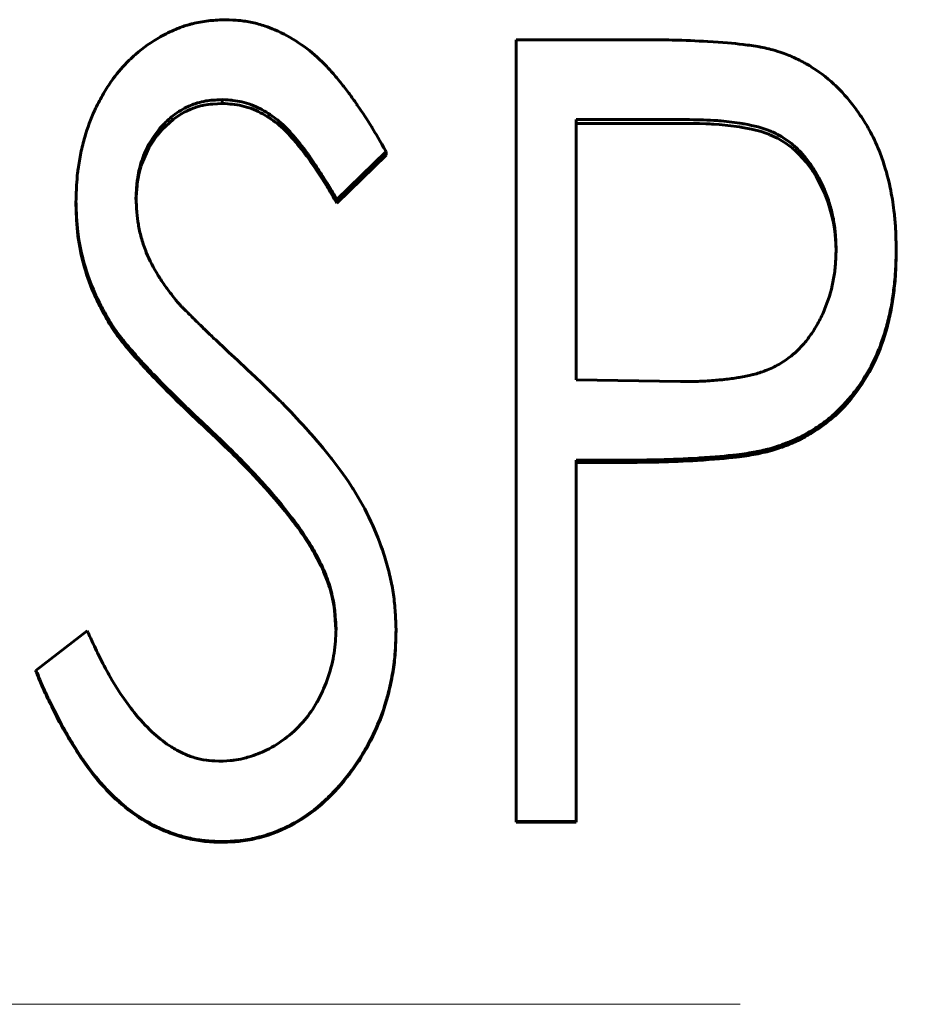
# Model space of a CAD drawing. Header units: millimetres. Extents: x 0 to 594, y 0 to 420.
# Tile 14 of 21: x 171.7 to 177.55, y 220.92 to 227.23. Entities that reach past the tile are written whole.
import ezdxf

# ---------------------------------------------------------------- set-up
doc = ezdxf.new("R2010")
doc.units = ezdxf.units.MM
doc.linetypes.add('K5LT_AXLED', pattern=[12, 7.5, -1.5, 1.5, -1.5])
doc.linetypes.add('K5LT_BASIC', pattern=[0])
doc.layers.add('Системный слой (1)', color=7, linetype='Continuous', true_color=0x6c6c6c)

# ---------------------------------------------------------------- blocks, each defined once
blk = doc.blocks.new('U22')
at = {"layer": 'Системный слой (1)', "color": 150, "linetype": 'K5LT_BASIC', "lineweight": 60, "true_color": 0x0080ff}
for p, q in [((172.7699, 226.6412), (172.7672, 226.6399)), ((172.7713, 226.6419), (172.7699, 226.6412)), ((172.772, 226.6422), (172.7713, 226.6419)), ((172.7723, 226.6424), (172.772, 226.6422)), ((172.7725, 226.6425), (172.7723, 226.6424)), ((172.7726, 226.6425), (172.7725, 226.6425)), ((172.7989, 226.6544), (172.7726, 226.6425)), ((172.8412, 226.6697), (172.7989, 226.6544)), ((172.8623, 226.6756), (172.8412, 226.6697)), ((172.8728, 226.678), (172.8623, 226.6756)), ((172.8781, 226.6792), (172.8728, 226.678)), ((172.8807, 226.6797), (172.8781, 226.6792)), ((172.882, 226.68), (172.8807, 226.6797)), ((172.8827, 226.6801), (172.882, 226.68)), ((172.883, 226.6802), (172.8827, 226.6801)), ((172.8832, 226.6802), (172.883, 226.6802)), ((172.8833, 226.6802), (172.8832, 226.6802)), ((172.8835, 226.6803), (172.8833, 226.6802)), ((172.9109, 226.6847), (172.8835, 226.6803)), ((172.9258, 226.6865), (172.9109, 226.6847)), ((172.9335, 226.6872), (172.9258, 226.6865)), ((172.9375, 226.6876), (172.9335, 226.6872)), ((172.9395, 226.6878), (172.9375, 226.6876)), ((172.9405, 226.6878), (172.9395, 226.6878)), ((172.941, 226.6879), (172.9405, 226.6878)), ((172.9412, 226.6879), (172.941, 226.6879)), ((172.9414, 226.6879), (172.9412, 226.6879)), ((172.9415, 226.6879), (172.9414, 226.6879)), ((173, 226.6913), (172.9415, 226.6879)), ((172.6896, 226.5917), (172.6156, 226.5239)), ((172.73, 226.6192), (172.6896, 226.5917)), ((172.7511, 226.6314), (172.73, 226.6192)), ((172.7618, 226.6371), (172.7511, 226.6314)), ((172.7672, 226.6399), (172.7618, 226.6371)), ((172.6156, 226.5239), (172.592, 226.4964)), ((172.5597, 226.4527), (172.5314, 226.4062)), ((172.5754, 226.4749), (172.5597, 226.4527)), ((172.5836, 226.4858), (172.5754, 226.4749)), ((172.5878, 226.4911), (172.5836, 226.4858)), ((172.5899, 226.4938), (172.5878, 226.4911)), ((172.591, 226.4951), (172.5899, 226.4938)), ((172.5915, 226.4958), (172.591, 226.4951)), ((172.5918, 226.4961), (172.5915, 226.4958)), ((172.5919, 226.4963), (172.5918, 226.4961)), ((172.592, 226.4964), (172.5919, 226.4963)), ((172.5314, 226.4062), (172.4867, 226.3051)), ((172.4739, 226.2636), (172.4669, 226.2355)), ((172.4779, 226.2776), (172.4739, 226.2636)), ((172.48, 226.2845), (172.4779, 226.2776)), ((172.4811, 226.288), (172.48, 226.2845)), ((172.4817, 226.2898), (172.4811, 226.288)), ((172.4819, 226.2906), (172.4817, 226.2898)), ((172.4821, 226.2911), (172.4819, 226.2906)), ((172.4822, 226.2914), (172.4821, 226.2913)), ((172.4821, 226.2913), (172.4821, 226.2911)), ((172.4867, 226.3051), (172.4822, 226.2914)), ((172.4669, 226.2355), (172.4568, 226.1788)), ((172.4529, 226.1414), (172.4497, 226.093)), ((172.4547, 226.161), (172.4529, 226.1414)), ((172.4556, 226.1697), (172.4547, 226.161)), ((172.4561, 226.1738), (172.4556, 226.1697)), ((172.4564, 226.1757), (172.4561, 226.1738)), ((172.4565, 226.1767), (172.4564, 226.1757)), ((172.4566, 226.1774), (172.4565, 226.1771)), ((172.4565, 226.1771), (172.4565, 226.1767)), ((172.4568, 226.1788), (172.4566, 226.1776)), ((172.4566, 226.1776), (172.4566, 226.1775)), ((172.4566, 226.1775), (172.4566, 226.1774)), ((172.4497, 226.093), (172.4487, 226.0731))]:
    blk.add_line(p, q, dxfattribs=at)
blk = doc.blocks.new('U27')
at = {"layer": 'Системный слой (1)', "color": 150, "linetype": 'K5LT_BASIC', "lineweight": 60, "true_color": 0x0080ff}
for p, q in [((173.6091, 223.776), (173.593, 223.8069)), ((173.6333, 223.7282), (173.6091, 223.776)), ((173.6428, 223.7085), (173.6333, 223.7282)), ((173.6468, 223.6998), (173.6428, 223.7085)), ((173.6487, 223.6957), (173.6468, 223.6998)), ((173.6496, 223.6937), (173.6487, 223.6957)), ((173.6501, 223.6927), (173.6496, 223.6937)), ((173.6503, 223.6922), (173.6501, 223.6927)), ((173.6504, 223.692), (173.6503, 223.6922)), ((173.6504, 223.6918), (173.6504, 223.692)), ((173.6505, 223.6918), (173.6504, 223.6918)), ((173.6735, 223.6351), (173.6505, 223.6918)), ((173.6846, 223.6031), (173.6735, 223.6351)), ((173.6896, 223.587), (173.6846, 223.6031)), ((173.6921, 223.5789), (173.6896, 223.587)), ((173.6933, 223.5749), (173.6921, 223.5789)), ((173.6939, 223.5728), (173.6933, 223.5749)), ((173.6941, 223.5718), (173.6939, 223.5728)), ((173.6943, 223.5713), (173.6941, 223.5718)), ((173.6944, 223.5711), (173.6943, 223.5713)), ((173.6944, 223.5709), (173.6944, 223.5711)), ((173.7057, 223.5273), (173.6944, 223.5709)), ((173.7142, 223.4861), (173.7057, 223.5273)), ((173.7177, 223.4655), (173.7142, 223.4861)), ((173.7192, 223.4552), (173.7177, 223.4655)), ((173.72, 223.4501), (173.7192, 223.4552)), ((173.7203, 223.4475), (173.72, 223.4501)), ((173.7205, 223.4462), (173.7203, 223.4475)), ((173.7206, 223.4456), (173.7205, 223.4462)), ((173.7206, 223.4453), (173.7206, 223.4456)), ((173.7206, 223.4451), (173.7206, 223.4453)), ((173.7206, 223.445), (173.7206, 223.4451)), ((173.73, 223.321), (173.7206, 223.445)), ((173.7206, 223.445), (173.7206, 223.445))]:
    blk.add_line(p, q, dxfattribs=at)
blk = doc.blocks.new('U38')
at = {"layer": 'Системный слой (1)', "color": 150, "linetype": 'K5LT_BASIC', "lineweight": 60, "true_color": 0x0080ff}
for p, q in [((175.9935, 226.5636), (175.9678, 226.5637)), ((176.0312, 226.5633), (175.9935, 226.5636)), ((176.0466, 226.5631), (176.0312, 226.5633)), ((176.0534, 226.5629), (176.0466, 226.5631)), ((176.0566, 226.5629), (176.0534, 226.5629)), ((176.0582, 226.5628), (176.0566, 226.5629)), ((176.0589, 226.5628), (176.0582, 226.5628)), ((176.0593, 226.5628), (176.0589, 226.5628)), ((176.0595, 226.5628), (176.0593, 226.5628)), ((176.0596, 226.5628), (176.0595, 226.5628)), ((176.1004, 226.5615), (176.0596, 226.5628)), ((176.1259, 226.5604), (176.1004, 226.5615)), ((176.1387, 226.5597), (176.1259, 226.5604)), ((176.1451, 226.5593), (176.1387, 226.5597)), ((176.1483, 226.5591), (176.1451, 226.5593)), ((176.1499, 226.559), (176.1483, 226.5591)), ((176.1507, 226.5589), (176.1499, 226.559)), ((176.1511, 226.5589), (176.1507, 226.5589)), ((176.1513, 226.5589), (176.1511, 226.5589)), ((176.1856, 226.5564), (176.1513, 226.5589)), ((176.2605, 226.5489), (176.1856, 226.5564)), ((176.2974, 226.544), (176.2605, 226.5489)), ((176.3157, 226.5413), (176.2974, 226.544)), ((176.3248, 226.5398), (176.3157, 226.5413)), ((176.3294, 226.5391), (176.3248, 226.5398)), ((176.3316, 226.5387), (176.3294, 226.5391)), ((176.3328, 226.5386), (176.3316, 226.5387)), ((176.3334, 226.5385), (176.3328, 226.5386)), ((176.3336, 226.5384), (176.3334, 226.5385)), ((176.3338, 226.5384), (176.3336, 226.5384)), ((176.3925, 226.5271), (176.3338, 226.5384)), ((176.4551, 226.5109), (176.3925, 226.5271)), ((176.4839, 226.5015), (176.4551, 226.5109)), ((176.4977, 226.4965), (176.4839, 226.5015)), ((176.5044, 226.4939), (176.4977, 226.4965)), ((176.5078, 226.4926), (176.5044, 226.4939)), ((176.5094, 226.492), (176.5078, 226.4926)), ((176.5102, 226.4916), (176.5094, 226.492)), ((176.5106, 226.4915), (176.5102, 226.4916)), ((176.5109, 226.4914), (176.5106, 226.4915)), ((176.511, 226.4913), (176.5109, 226.4914)), ((176.5599, 226.4689), (176.511, 226.4913)), ((176.6157, 226.4356), (176.5599, 226.4689)), ((176.6418, 226.4165), (176.6157, 226.4356)), ((176.6544, 226.4064), (176.6418, 226.4165)), ((176.6606, 226.4012), (176.6544, 226.4064)), ((176.6637, 226.3986), (176.6606, 226.4012)), ((176.6652, 226.3972), (176.6637, 226.3986)), ((176.666, 226.3966), (176.6652, 226.3972)), ((176.6664, 226.3962), (176.666, 226.3966)), ((176.6666, 226.3961), (176.6664, 226.3962)), ((176.6667, 226.396), (176.6666, 226.3961)), ((176.6991, 226.3653), (176.6667, 226.396)), ((176.7442, 226.3145), (176.6991, 226.3653)), ((176.7654, 226.2866), (176.7442, 226.3145)), ((176.7757, 226.2721), (176.7654, 226.2866)), ((176.7807, 226.2647), (176.7757, 226.2721)), ((176.7832, 226.261), (176.7807, 226.2647)), ((176.7845, 226.2591), (176.7832, 226.261)), ((176.7851, 226.2581), (176.7845, 226.2591)), ((176.7854, 226.2577), (176.7851, 226.2581)), ((176.7856, 226.2574), (176.7854, 226.2577)), ((176.7856, 226.2573), (176.7856, 226.2574)), ((176.8067, 226.2235), (176.7856, 226.2573)), ((176.8401, 226.1612), (176.8067, 226.2235)), ((176.8553, 226.1284), (176.8401, 226.1612)), ((176.8624, 226.1117), (176.8553, 226.1284)), ((176.8659, 226.1032), (176.8624, 226.1117)), ((176.8676, 226.0989), (176.8659, 226.1032)), ((176.8685, 226.0968), (176.8676, 226.0989)), ((176.8689, 226.0957), (176.8685, 226.0968)), ((176.8691, 226.0952), (176.8689, 226.0957)), ((176.8692, 226.0949), (176.8691, 226.0952)), ((176.8693, 226.0947), (176.8692, 226.0949)), ((176.884, 226.0549), (176.8693, 226.0947)), ((176.9045, 225.9871), (176.884, 226.0549)), ((176.9127, 225.9531), (176.9045, 225.9871)), ((176.9163, 225.936), (176.9127, 225.9531)), ((176.9179, 225.9274), (176.9163, 225.936)), ((176.9187, 225.9231), (176.9179, 225.9274)), ((176.9191, 225.921), (176.9187, 225.9231)), ((176.9193, 225.9199), (176.9191, 225.921)), ((176.9194, 225.9194), (176.9193, 225.9199)), ((176.9194, 225.9191), (176.9194, 225.9194)), ((176.9195, 225.919), (176.9194, 225.9191)), ((176.9201, 225.9156), (176.9195, 225.919)), ((176.9264, 225.8726), (176.9201, 225.9156)), ((176.9289, 225.8505), (176.9264, 225.8726)), ((176.9299, 225.8394), (176.9289, 225.8505)), ((176.9304, 225.8337), (176.9299, 225.8394)), ((176.9306, 225.8309), (176.9304, 225.8337)), ((176.9307, 225.8295), (176.9306, 225.8309)), ((176.9308, 225.8288), (176.9307, 225.8295)), ((176.9308, 225.8285), (176.9308, 225.8288)), ((176.9308, 225.8283), (176.9308, 225.8285)), ((176.9308, 225.8281), (176.9308, 225.8283)), ((176.9349, 225.7469), (176.9308, 225.8281))]:
    blk.add_line(p, q, dxfattribs=at)

msp = doc.modelspace()

# ---------------------------------------------------------------- linework, layer by layer
at = {"layer": 'Системный слой (1)', "color": 150, "linetype": 'K5LT_BASIC', "lineweight": 60, "true_color": 0x0080ff}
for p, q in [((174.884, 227.1002), (175.6603, 227.1002)), ((174.884, 222.0902), (174.884, 227.1002)), ((173, 226.716), (173, 226.6913)), ((175.2687, 224.9198), (175.2687, 226.5878)), ((175.9678, 226.5878), (175.2687, 226.5878)), ((175.9678, 226.5637), (175.2687, 226.5637)), ((174.0507, 226.3826), (173.7352, 226.075)), ((174.0507, 226.3593), (173.7352, 226.0531)), ((174.0507, 226.3826), (174.0507, 226.3593)), ((173.7352, 226.075), (173.7352, 226.0531)), ((172.0635, 226.062), (172.0635, 226.0401)), ((177.3199, 225.7593), (177.3199, 225.7387)), ((172.2769, 225.3), (172.2769, 225.2814)), ((175.2687, 224.9198), (175.9377, 224.9087)), ((172.9039, 224.6187), (172.9039, 224.6029)), ((176.5417, 224.4882), (176.5417, 224.473)), ((175.5481, 224.4058), (175.2687, 224.4058)), ((175.2687, 222.0902), (175.2687, 224.4058)), ((175.5481, 224.391), (175.2687, 224.391)), ((173.593, 223.8193), (173.593, 223.8069)), ((171.8071, 223.0585), (172.1356, 223.3128)), ((174.1148, 223.3198), (174.1148, 223.3096)), ((171.8071, 223.0585), (171.8071, 223.0494)), ((174.884, 222.0902), (174.884, 222.0853)), ((175.2687, 222.0902), (174.884, 222.0902)), ((175.2687, 222.0853), (174.884, 222.0853)), ((175.2687, 222.0902), (175.2687, 222.0853)), ((172.997, 221.9615), (172.997, 221.9571))]:
    msp.add_line(p, q, dxfattribs=at)
at = {"layer": 'Системный слой (1)', "color": 30, "linetype": 'K5LT_AXLED', "lineweight": 18, "true_color": 0xff8000}
msp.add_line((72.8199, 220.9187), (259.3199, 220.9187), dxfattribs=at)
at = {"layer": 'Системный слой (1)', "color": 150, "linetype": 'K5LT_BASIC', "lineweight": 60, "true_color": 0x0080ff}
for points, knots in [([(172.0635, 226.062), (172.0642, 226.0853), (172.0655, 226.1248), (172.0668, 226.1533), (172.0675, 226.1653), (172.0675, 226.1657), (172.0692, 226.1944), (172.0714, 226.2208), (172.0752, 226.2547), (172.0761, 226.2625), (172.0819, 226.3061), (172.0878, 226.3407), (172.1021, 226.409), (172.1104, 226.4424), (172.1374, 226.5357), (172.1587, 226.593), (172.1877, 226.6561), (172.1913, 226.6636), (172.2111, 226.7044), (172.228, 226.7357), (172.2638, 226.7956), (172.283, 226.8246), (172.3322, 226.8919), (172.3662, 226.9308), (172.4175, 226.9806), (172.4313, 226.9933), (172.4951, 227.0491), (172.5485, 227.087), (172.6086, 227.1208), (172.612, 227.1227), (172.6491, 227.1428), (172.7062, 227.1698), (172.7624, 227.1893), (172.7944, 227.1986), (172.802, 227.2006), (172.8426, 227.2109), (172.8758, 227.2169), (172.9112, 227.2209), (172.9127, 227.221), (172.9365, 227.2236), (172.9714, 227.226), (173.018, 227.2282)], [0, 0, 0, 0, 0.03125, 0.0605469, 0.0605469, 0.0625, 0.0625, 0.109375, 0.109375, 0.125, 0.125, 0.1875, 0.1875, 0.25, 0.25, 0.359375, 0.359375, 0.375, 0.375, 0.4375, 0.4375, 0.5, 0.5, 0.59375, 0.59375, 0.625, 0.625, 0.7421875, 0.7421875, 0.75, 0.75, 0.8125, 0.859375, 0.859375, 0.875, 0.875, 0.9355469, 0.9355469, 0.9375, 0.9375, 0.9999998, 0.9999998, 0.9999998, 0.9999998]), ([(173.018, 227.2282), (173.0558, 227.2266), (173.0844, 227.2249), (173.1045, 227.2232), (173.1048, 227.2232), (173.1366, 227.2204), (173.1654, 227.2162), (173.2199, 227.2045), (173.268, 227.1912), (173.3167, 227.1725), (173.3447, 227.1605), (173.3522, 227.1572), (173.411, 227.1302), (173.5094, 227.0738), (173.5992, 226.9991), (173.6426, 226.9567), (173.6443, 226.955), (173.6617, 226.9378), (173.6965, 226.901), (173.7369, 226.8534), (173.7592, 226.8262), (173.7609, 226.8242), (173.7789, 226.8021), (173.7957, 226.7804), (173.8134, 226.7563), (173.8148, 226.7544), (173.8222, 226.7441), (173.8364, 226.7243), (173.8538, 226.6996), (173.8638, 226.6852), (173.8652, 226.6831), (173.9005, 226.6324), (173.9316, 226.5848), (173.9605, 226.5374), (173.9616, 226.5354), (173.9823, 226.5013), (174.0118, 226.4507), (174.0507, 226.3826)], [0, 0, 0, 0, 0.0605469, 0.0605469, 0.0625, 0.0625, 0.125, 0.125, 0.1875, 0.234375, 0.234375, 0.25, 0.25, 0.375, 0.4960937, 0.4960937, 0.5, 0.5, 0.5625, 0.6210937, 0.6210937, 0.625, 0.625, 0.6835937, 0.6835937, 0.6875, 0.6875, 0.71875, 0.7460937, 0.7460937, 0.75, 0.75, 0.8710937, 0.8710937, 0.875, 0.875, 0.9999999, 0.9999999, 0.9999999, 0.9999999]), ([(175.6603, 227.1002), (175.7542, 227.1001), (175.8289, 227.0993), (175.8853, 227.0978), (175.8858, 227.0978), (175.9669, 227.0956), (176.0414, 227.0926), (176.1115, 227.0886), (176.1122, 227.0885), (176.2053, 227.0831), (176.2798, 227.0769), (176.3378, 227.0697), (176.3384, 227.0696), (176.3766, 227.0648), (176.4117, 227.0595), (176.4473, 227.0532), (176.4492, 227.0529), (176.4707, 227.049), (176.4881, 227.0454), (176.5051, 227.0411), (176.5064, 227.0408), (176.5193, 227.0375), (176.5375, 227.0324), (176.5617, 227.0252)], [0, 0, 0, 0, 0.2460938, 0.2460938, 0.25, 0.25, 0.4960938, 0.4960938, 0.5, 0.5, 0.7460938, 0.7460938, 0.75, 0.75, 0.8671875, 0.8671875, 0.875, 0.875, 0.9335938, 0.9335938, 0.9375, 0.9375, 0.9999983, 0.9999983, 0.9999983, 0.9999983]), ([(176.5617, 227.0252), (176.6004, 227.012), (176.6299, 227.0011), (176.6517, 226.9918), (176.6526, 226.9915), (176.6787, 226.9802), (176.7043, 226.9675), (176.7348, 226.9506), (176.739, 226.9482), (176.7998, 226.9137), (176.8534, 226.8752), (176.9276, 226.8092), (176.9514, 226.7863), (176.9954, 226.7396), (177.0167, 226.7146), (177.059, 226.6598), (177.0787, 226.6325), (177.1152, 226.5776), (177.1317, 226.5507), (177.1706, 226.4809), (177.1916, 226.4367), (177.2165, 226.3745), (177.2223, 226.359), (177.2498, 226.2813), (177.2669, 226.2217), (177.2801, 226.1601), (177.2809, 226.1566), (177.2921, 226.102), (177.3002, 226.0528), (177.3082, 225.9886), (177.3099, 225.973), (177.3144, 225.9258), (177.3166, 225.8939), (177.3178, 225.8603), (177.3179, 225.8589), (177.3187, 225.8363), (177.3194, 225.8033), (177.3199, 225.7593)], [0, 0, 0, 0, 0.058594, 0.058594, 0.0625, 0.0625, 0.117188, 0.117188, 0.125, 0.125, 0.25, 0.25, 0.3125, 0.3125, 0.375, 0.375, 0.4375, 0.4375, 0.5, 0.5, 0.59375, 0.59375, 0.625, 0.625, 0.742188, 0.742188, 0.75, 0.75, 0.84375, 0.84375, 0.875, 0.875, 0.935547, 0.935547, 0.9375, 0.9375, 1, 1, 1, 1]), ([(173, 226.716), (172.9757, 226.7149), (172.957, 226.7138), (172.9431, 226.7127), (172.9428, 226.7127), (172.9253, 226.7112), (172.9103, 226.7095), (172.892, 226.7065), (172.8879, 226.7058), (172.8649, 226.7012), (172.8326, 226.6926), (172.8003, 226.6798), (172.7818, 226.6714), (172.7769, 226.6691), (172.7384, 226.6503), (172.678, 226.6117), (172.625, 226.5595), (172.5986, 226.5282), (172.5951, 226.524), (172.5555, 226.4749), (172.5258, 226.425), (172.4952, 226.3523), (172.4882, 226.3333), (172.4705, 226.2779), (172.4621, 226.2409), (172.4569, 226.2025), (172.4567, 226.2009), (172.4532, 226.1743), (172.4504, 226.1352), (172.4481, 226.083)], [0, 0, 0, 0, 0.0585938, 0.0585938, 0.0625, 0.0625, 0.109375, 0.109375, 0.125, 0.125, 0.1875, 0.234375, 0.234375, 0.25, 0.25, 0.375, 0.484375, 0.484375, 0.5, 0.5, 0.6875, 0.6875, 0.75, 0.75, 0.8710938, 0.8710938, 0.875, 0.875, 0.999998, 0.999998, 0.999998, 0.999998]), ([(173.7352, 226.075), (173.721, 226.0997), (173.703, 226.1309), (173.6897, 226.1533), (173.6819, 226.1663), (173.6776, 226.1733), (173.6628, 226.1971), (173.651, 226.2157), (173.6303, 226.2478), (173.6227, 226.2596), (173.6084, 226.2813), (173.588, 226.3121), (173.5645, 226.3466), (173.5497, 226.3674), (173.5439, 226.3754), (173.5429, 226.3767), (173.5156, 226.414), (173.4873, 226.4493), (173.4531, 226.4888), (173.4497, 226.4927), (173.4318, 226.513), (173.4189, 226.5269), (173.4053, 226.5406), (173.4038, 226.5421), (173.3871, 226.5587), (173.3714, 226.5726), (173.3238, 226.6107), (173.2927, 226.6316), (173.2561, 226.6516), (173.2518, 226.6539), (173.2273, 226.6665), (173.2075, 226.6752), (173.1675, 226.6901), (173.147, 226.6964), (173.1085, 226.7055), (173.0888, 226.7089), (173.0667, 226.7113), (173.0648, 226.7115), (173.0499, 226.713), (173.0286, 226.7145), (173, 226.716)], [0, 0, 0, 0, 0.0625, 0.09375, 0.09375, 0.125, 0.125, 0.1875, 0.1875, 0.21875, 0.21875, 0.25, 0.3125, 0.34375, 0.34375, 0.3515625, 0.3515625, 0.484375, 0.484375, 0.5, 0.5, 0.5546875, 0.5546875, 0.5625, 0.5625, 0.625, 0.625, 0.734375, 0.734375, 0.75, 0.75, 0.8125, 0.8125, 0.875, 0.875, 0.9335938, 0.9335938, 0.9375, 0.9375, 1, 1, 1, 1]), ([(173.7352, 226.0531), (173.7125, 226.0926), (173.6952, 226.1221), (173.6834, 226.1415), (173.6702, 226.1632), (173.6519, 226.1919), (173.6286, 226.2276), (173.5927, 226.2828), (173.5639, 226.325), (173.5423, 226.3544), (173.5132, 226.3939), (173.481, 226.4336), (173.4457, 226.4734), (173.4298, 226.4914), (173.4152, 226.5069), (173.402, 226.52), (173.3871, 226.5346), (173.3711, 226.5488), (173.3541, 226.5624), (173.3195, 226.5899), (173.2838, 226.6131), (173.2469, 226.632), (173.2077, 226.652), (173.1678, 226.6669), (173.1271, 226.6765), (173.1074, 226.6811), (173.0863, 226.6846), (173.064, 226.6869), (173.0501, 226.6883), (173.0288, 226.6898), (173, 226.6913)], [0, 0, 0, 0, 0.1, 0.1, 0.1, 0.2, 0.2, 0.2, 0.35, 0.35, 0.35, 0.5, 0.5, 0.5, 0.5625, 0.5625, 0.5625, 0.625, 0.625, 0.625, 0.75, 0.75, 0.75, 0.875, 0.875, 0.875, 0.9375, 0.9375, 0.9375, 1, 1, 1, 1]), ([(176.9353, 225.7573), (176.9346, 225.7777), (176.9332, 225.8123), (176.9317, 225.8373), (176.9309, 225.8478), (176.9309, 225.8481), (176.9285, 225.8805), (176.9247, 225.9106), (176.9142, 225.97), (176.9074, 225.9995), (176.8907, 226.0584), (176.8809, 226.0873), (176.8475, 226.1722), (176.8217, 226.2235), (176.7897, 226.2738), (176.7879, 226.2767), (176.768, 226.3071), (176.7351, 226.3511), (176.699, 226.3892), (176.6776, 226.4095), (176.6724, 226.4143), (176.6439, 226.4395), (176.5982, 226.4734), (176.547, 226.4999), (176.5183, 226.5122), (176.5141, 226.5139), (176.4641, 226.5341), (176.4092, 226.5492), (176.3423, 226.561), (176.3376, 226.5618), (176.2894, 226.5697), (176.2441, 226.5754), (176.1825, 226.5808), (176.1666, 226.582), (176.122, 226.5849), (176.0924, 226.5862), (176.0615, 226.5869), (176.0603, 226.5869), (176.0393, 226.5874), (176.0087, 226.5877), (175.9678, 226.5878)], [0, 0, 0, 0, 0.03125, 0.060547, 0.060547, 0.0625, 0.0625, 0.125, 0.125, 0.1875, 0.1875, 0.25, 0.25, 0.367188, 0.367188, 0.375, 0.375, 0.4375, 0.484375, 0.484375, 0.5, 0.5, 0.5625, 0.617188, 0.617188, 0.625, 0.625, 0.742188, 0.742188, 0.75, 0.75, 0.84375, 0.84375, 0.875, 0.875, 0.935547, 0.935547, 0.9375, 0.9375, 1, 1, 1, 1]), ([(172.4481, 226.083), (172.4492, 226.0634), (172.4512, 226.0301), (172.4529, 226.006), (172.4538, 225.9959), (172.4538, 225.9957), (172.4563, 225.9663), (172.4594, 225.9404), (172.4638, 225.9134), (172.4643, 225.9105), (172.4701, 225.8778), (172.4768, 225.8492), (172.4932, 225.7926), (172.5032, 225.7642), (172.5354, 225.6862), (172.5606, 225.6371), (172.592, 225.5864), (172.5942, 225.583), (172.6101, 225.558), (172.6262, 225.5344), (172.645, 225.5087), (172.6458, 225.5076), (172.6577, 225.4912), (172.6755, 225.4677), (172.6995, 225.4365)], [0, 0, 0, 0, 0.0625, 0.1210938, 0.1210938, 0.125, 0.125, 0.234375, 0.234375, 0.25, 0.25, 0.375, 0.375, 0.5, 0.5, 0.734375, 0.734375, 0.75, 0.75, 0.8710937, 0.8710937, 0.875, 0.875, 0.9999952, 0.9999952, 0.9999952, 0.9999952]), ([(172.2769, 225.3), (172.266, 225.3195), (172.2478, 225.3525), (172.2348, 225.3766), (172.2295, 225.3867), (172.2293, 225.3869), (172.2158, 225.4126), (172.2042, 225.4356), (172.1908, 225.4641), (172.1878, 225.4706), (172.1586, 225.5355), (172.1361, 225.5978), (172.1, 225.726), (172.0875, 225.7835), (172.0784, 225.8466), (172.0773, 225.8548), (172.0728, 225.8907), (172.07, 225.9228), (172.0678, 225.9596), (172.0678, 225.9613), (172.0665, 225.9841), (172.0651, 226.0175), (172.0635, 226.062)], [0, 0, 0, 0, 0.0625, 0.1210938, 0.1210938, 0.125, 0.125, 0.21875, 0.21875, 0.25, 0.25, 0.5, 0.5, 0.71875, 0.71875, 0.75, 0.75, 0.8710938, 0.8710938, 0.875, 0.875, 0.9999964, 0.9999964, 0.9999964, 0.9999964]), ([(172.2769, 225.2814), (172.2552, 225.3201), (172.2392, 225.3493), (172.2288, 225.3689), (172.2115, 225.4016), (172.1967, 225.4314), (172.1845, 225.4584), (172.1586, 225.5158), (172.136, 225.5784), (172.1169, 225.646), (172.0976, 225.714), (172.0841, 225.7791), (172.0763, 225.8412), (172.0727, 225.8704), (172.0698, 225.9035), (172.0677, 225.9405), (172.0665, 225.9625), (172.0651, 225.9957), (172.0635, 226.0401)], [0, 0, 0, 0, 0.125, 0.125, 0.125, 0.25, 0.25, 0.25, 0.5, 0.5, 0.5, 0.75, 0.75, 0.75, 0.875, 0.875, 0.875, 1, 1, 1, 1]), ([(175.9377, 224.9087), (175.9743, 224.9087), (176.0029, 224.9089), (176.0265, 224.9095), (176.0289, 224.9095), (176.0563, 224.9103), (176.0877, 224.912), (176.162, 224.9172), (176.1918, 224.9197), (176.2169, 224.9223), (176.218, 224.9224), (176.2495, 224.9258), (176.2787, 224.9299), (176.3094, 224.9352), (176.311, 224.9355), (176.3448, 224.9414), (176.3723, 224.947), (176.3991, 224.9533), (176.4021, 224.954), (176.4301, 224.961), (176.456, 224.9692), (176.4872, 224.9811), (176.4915, 224.9828), (176.5237, 224.9956), (176.5654, 225.0162), (176.605, 225.042), (176.631, 225.0604), (176.6441, 225.0705), (176.6746, 225.0957), (176.6918, 225.1118), (176.7134, 225.1346), (176.719, 225.1408), (176.7405, 225.1655), (176.7572, 225.1871), (176.7762, 225.2143), (176.7788, 225.2181), (176.7983, 225.2469), (176.8142, 225.2736), (176.8432, 225.3292), (176.8562, 225.3578), (176.8918, 225.449), (176.9089, 225.5096), (176.9245, 225.5985), (176.9282, 225.6287), (176.9307, 225.6611), (176.9308, 225.6624), (176.9324, 225.684), (176.9339, 225.7154), (176.9353, 225.7573)], [0, 0, 0, 0, 0.0546875, 0.0546875, 0.0625, 0.0625, 0.125, 0.125, 0.1835938, 0.1835938, 0.1875, 0.1875, 0.2460938, 0.2460938, 0.25, 0.25, 0.3046875, 0.3046875, 0.3125, 0.3125, 0.3671875, 0.3671875, 0.375, 0.375, 0.4375, 0.46875, 0.46875, 0.5, 0.5, 0.546875, 0.546875, 0.5625, 0.5625, 0.6171875, 0.6171875, 0.625, 0.625, 0.6875, 0.6875, 0.75, 0.75, 0.875, 0.875, 0.9355469, 0.9355469, 0.9375, 0.9375, 0.9999982, 0.9999982, 0.9999982, 0.9999982]), ([(177.3199, 225.7593), (177.3195, 225.7148), (177.3187, 225.6799), (177.3177, 225.6518), (177.3175, 225.6488), (177.3173, 225.6431), (177.3171, 225.6387), (177.3156, 225.6113), (177.3138, 225.5866), (177.3097, 225.5434), (177.3077, 225.525), (177.3035, 225.4897), (177.3013, 225.4728), (177.2966, 225.4405), (177.2943, 225.426), (177.286, 225.3785), (177.2791, 225.3458), (177.2667, 225.2952), (177.2622, 225.2777), (177.2481, 225.2274), (177.238, 225.1951), (177.216, 225.1332), (177.2046, 225.1042), (177.165, 225.0155), (177.1324, 224.9573), (177.0742, 224.8711), (177.053, 224.8424), (176.9881, 224.7627), (176.9414, 224.7157), (176.8664, 224.6543), (176.8414, 224.6359), (176.7986, 224.6076), (176.783, 224.5977), (176.7534, 224.58), (176.739, 224.5718), (176.7108, 224.5567), (176.6972, 224.5498), (176.6639, 224.5343), (176.6445, 224.526), (176.6222, 224.5173), (176.621, 224.5168), (176.6019, 224.5094), (176.5759, 224.5001), (176.5417, 224.4882)], [0, 0, 0, 0, 0.0625, 0.0625, 0.0703125, 0.0703125, 0.078125, 0.078125, 0.125, 0.125, 0.15625, 0.15625, 0.1875, 0.1875, 0.21875, 0.21875, 0.28125, 0.28125, 0.3125, 0.3125, 0.375, 0.375, 0.4375, 0.4375, 0.5625, 0.5625, 0.625, 0.625, 0.75, 0.75, 0.8125, 0.8125, 0.84375, 0.84375, 0.875, 0.875, 0.90625, 0.90625, 0.9453125, 0.9453125, 0.9492188, 0.9492188, 0.9999995, 0.9999995, 0.9999995, 0.9999995]), ([(177.3199, 225.7387), (177.3194, 225.6879), (177.3185, 225.6498), (177.3173, 225.6245), (177.3157, 225.5895), (177.3127, 225.5516), (177.3082, 225.5107), (177.3036, 225.4689), (177.2985, 225.4312), (177.2927, 225.3977), (177.2865, 225.3617), (177.2786, 225.3245), (177.269, 225.2861), (177.2492, 225.2067), (177.2251, 225.1345), (177.197, 225.0696), (177.1675, 225.0016), (177.1302, 224.9353), (177.0852, 224.8707), (177.0158, 224.771), (176.9367, 224.6893), (176.8479, 224.6254), (176.8254, 224.6092), (176.801, 224.5931), (176.7746, 224.5771), (176.7492, 224.5616), (176.7246, 224.5481), (176.7009, 224.5364), (176.6766, 224.5244), (176.6505, 224.513), (176.6226, 224.5021), (176.6049, 224.4953), (176.578, 224.4855), (176.5417, 224.473)], [0, 0, 0, 0, 0.071429, 0.071429, 0.071429, 0.142857, 0.142857, 0.142857, 0.214286, 0.214286, 0.214286, 0.285714, 0.285714, 0.285714, 0.428571, 0.428571, 0.428571, 0.571429, 0.571429, 0.571429, 0.785714, 0.785714, 0.785714, 0.839286, 0.839286, 0.839286, 0.892857, 0.892857, 0.892857, 0.946429, 0.946429, 0.946429, 1, 1, 1, 1]), ([(172.6995, 225.4365), (172.7058, 225.429), (172.7114, 225.4224), (172.7212, 225.4111), (172.7257, 225.4061), (172.7321, 225.3992), (172.74, 225.391), (172.7514, 225.3795), (172.7584, 225.3725), (172.7595, 225.3713), (172.781, 225.3499), (172.8018, 225.3292), (172.8229, 225.3081), (172.8235, 225.3075), (172.8263, 225.3047), (172.8392, 225.2919), (172.8671, 225.2646), (172.8851, 225.247), (172.8867, 225.2455), (172.9118, 225.2209), (172.9327, 225.2007), (172.9507, 225.1836), (172.9516, 225.1828), (172.9868, 225.1494), (173.074, 225.0678), (173.2134, 224.9378)], [0, 0, 0, 0, 0.03125, 0.03125, 0.0625, 0.0625, 0.09375, 0.121094, 0.121094, 0.125, 0.125, 0.248047, 0.248047, 0.25, 0.25, 0.3125, 0.371094, 0.371094, 0.375, 0.375, 0.496094, 0.496094, 0.5, 0.5, 1, 1, 1, 1]), ([(172.9039, 224.6187), (172.8684, 224.6518), (172.806, 224.7106), (172.7579, 224.757), (172.7371, 224.7774), (172.7368, 224.7777), (172.6757, 224.8377), (172.6227, 224.8911), (172.5752, 224.9402), (172.5741, 224.9413), (172.5448, 224.9716), (172.5199, 224.9981), (172.4958, 225.0245), (172.494, 225.0265), (172.4832, 225.0383), (172.4664, 225.0571), (172.446, 225.0803), (172.4316, 225.0967), (172.4237, 225.1058), (172.3927, 225.1413), (172.373, 225.1648), (172.3517, 225.1918), (172.3465, 225.1986), (172.3253, 225.227), (172.3035, 225.2589), (172.2769, 225.3)], [0, 0, 0, 0, 0.125, 0.2460938, 0.2460938, 0.25, 0.25, 0.4921875, 0.4921875, 0.5, 0.5, 0.6171875, 0.6171875, 0.625, 0.625, 0.6875, 0.71875, 0.71875, 0.75, 0.75, 0.84375, 0.84375, 0.875, 0.875, 0.9999972, 0.9999972, 0.9999972, 0.9999972]), ([(172.9039, 224.6029), (172.833, 224.6689), (172.777, 224.722), (172.7358, 224.7622), (172.6738, 224.8229), (172.6193, 224.8776), (172.5722, 224.9261), (172.543, 224.9562), (172.5166, 224.9843), (172.4928, 225.0103), (172.4737, 225.0313), (172.448, 225.0601), (172.4159, 225.0968), (172.3849, 225.1322), (172.3604, 225.1619), (172.3423, 225.186), (172.3253, 225.2086), (172.3035, 225.2404), (172.2769, 225.2814)], [0, 0, 0, 0, 0.25, 0.25, 0.25, 0.5, 0.5, 0.5, 0.625, 0.625, 0.625, 0.75, 0.75, 0.75, 0.875, 0.875, 0.875, 1, 1, 1, 1]), ([(173.2134, 224.9378), (173.2515, 224.9015), (173.3171, 224.8385), (173.3641, 224.7923), (173.3833, 224.7731), (173.3837, 224.7728), (173.4353, 224.721), (173.4863, 224.667), (173.5411, 224.606), (173.5443, 224.6024), (173.6054, 224.534), (173.6559, 224.474), (173.7, 224.4176), (173.7005, 224.4169), (173.7562, 224.3455), (173.8013, 224.2826), (173.8378, 224.2254), (173.8388, 224.2239), (173.8822, 224.1552), (173.9203, 224.0854), (173.9862, 223.944), (174.0135, 223.8746), (174.0379, 223.7995), (174.0393, 223.7951), (174.0535, 223.7499), (174.0645, 223.7105), (174.0829, 223.6331), (174.0905, 223.5948), (174.1018, 223.5222), (174.106, 223.484), (174.109, 223.4418), (174.1091, 223.44), (174.111, 223.4127), (174.1128, 223.373), (174.1148, 223.3198)], [0, 0, 0, 0, 0.0625, 0.1230469, 0.1230469, 0.125, 0.125, 0.2421875, 0.2421875, 0.25, 0.25, 0.3730469, 0.3730469, 0.375, 0.375, 0.4960938, 0.4960938, 0.5, 0.5, 0.625, 0.625, 0.7421875, 0.7421875, 0.75, 0.75, 0.8125, 0.8125, 0.875, 0.875, 0.9355469, 0.9355469, 0.9375, 0.9375, 0.9999983, 0.9999983, 0.9999983, 0.9999983]), ([(173.593, 223.8193), (173.5783, 223.8439), (173.5527, 223.886), (173.533, 223.917), (173.5243, 223.9302), (173.5239, 223.9308), (173.5117, 223.9491), (173.4995, 223.9667), (173.4737, 224.0025), (173.4603, 224.0205), (173.3885, 224.1131), (173.3329, 224.18), (173.278, 224.2408), (173.2774, 224.2415), (173.2103, 224.3155), (173.1513, 224.378), (173.0978, 224.4318), (173.0958, 224.4338), (173.054, 224.4756), (172.9905, 224.5368), (172.9039, 224.6187)], [0, 0, 0, 0, 0.0625, 0.121094, 0.121094, 0.125, 0.125, 0.1875, 0.1875, 0.25, 0.25, 0.496094, 0.496094, 0.5, 0.5, 0.742188, 0.742188, 0.75, 0.75, 1, 1, 1, 1]), ([(173.593, 223.8069), (173.5636, 223.856), (173.5403, 223.8934), (173.5232, 223.919), (173.5003, 223.9534), (173.4744, 223.989), (173.4457, 224.0259), (173.3876, 224.1007), (173.3311, 224.1682), (173.2763, 224.2285), (173.2082, 224.3034), (173.1476, 224.3673), (173.0945, 224.4201), (173.0541, 224.4604), (172.9905, 224.5214), (172.9039, 224.6029)], [0, 0, 0, 0, 0.125, 0.125, 0.125, 0.25, 0.25, 0.25, 0.5, 0.5, 0.5, 0.75, 0.75, 0.75, 1, 1, 1, 1]), ([(176.5417, 224.4882), (176.5166, 224.4814), (176.4973, 224.4763), (176.483, 224.4728), (176.4825, 224.4726), (176.4642, 224.4682), (176.4465, 224.4643), (176.4255, 224.4602), (176.4225, 224.4596), (176.3837, 224.4522), (176.3439, 224.4461), (176.2994, 224.4406), (176.2977, 224.4404), (176.2342, 224.4326), (176.1544, 224.4257), (176.054, 224.4194), (176.0503, 224.4192), (175.9655, 224.4139), (175.8835, 224.4104), (175.8006, 224.4083), (175.7989, 224.4083), (175.7393, 224.4068), (175.656, 224.406), (175.5481, 224.4058)], [0, 0, 0, 0, 0.058594, 0.058594, 0.0625, 0.0625, 0.117188, 0.117188, 0.125, 0.125, 0.246094, 0.246094, 0.25, 0.25, 0.492188, 0.492188, 0.5, 0.5, 0.746094, 0.746094, 0.75, 0.75, 1, 1, 1, 1]), ([(176.5417, 224.473), (176.515, 224.4658), (176.4948, 224.4605), (176.4812, 224.4572), (176.4618, 224.4525), (176.4415, 224.4481), (176.4202, 224.4441), (176.3827, 224.437), (176.3415, 224.4307), (176.2967, 224.4253), (176.2324, 224.4174), (176.1494, 224.4104), (176.0477, 224.4041), (175.9644, 224.399), (175.8812, 224.3954), (175.798, 224.3934), (175.7395, 224.392), (175.6562, 224.3912), (175.5481, 224.391)], [0, 0, 0, 0, 0.0625, 0.0625, 0.0625, 0.125, 0.125, 0.125, 0.25, 0.25, 0.25, 0.5, 0.5, 0.5, 0.75, 0.75, 0.75, 1, 1, 1, 1]), ([(173.7302, 223.3269), (173.7288, 223.3556), (173.726, 223.4042), (173.7227, 223.4393), (173.7209, 223.454), (173.7208, 223.4545), (173.7179, 223.4767), (173.7144, 223.4978), (173.7056, 223.5399), (173.7003, 223.5615), (173.683, 223.6223), (173.6689, 223.6615), (173.6516, 223.7011), (173.6508, 223.7028), (173.6389, 223.7298), (173.6197, 223.7684), (173.593, 223.8193)], [0, 0, 0, 0, 0.125, 0.2421875, 0.2421875, 0.25, 0.25, 0.375, 0.375, 0.5, 0.5, 0.7421875, 0.7421875, 0.75, 0.75, 0.9999942, 0.9999942, 0.9999942, 0.9999942]), ([(172.1356, 223.3128), (172.1501, 223.2811), (172.1753, 223.2266), (172.1938, 223.1875), (172.2015, 223.1716), (172.2016, 223.1714), (172.2247, 223.1239), (172.2473, 223.0803), (172.2716, 223.0369), (172.2729, 223.0347), (172.3029, 222.9814), (172.3596, 222.8895), (172.4181, 222.8109), (172.4483, 222.7743), (172.449, 222.7734), (172.4876, 222.727), (172.5613, 222.6497), (172.6375, 222.5917), (172.6774, 222.5665), (172.6794, 222.5653), (172.7063, 222.5488), (172.73, 222.5361), (172.7774, 222.5145), (172.8006, 222.5057), (172.8476, 222.4918), (172.8723, 222.4866), (172.8993, 222.4831), (172.9005, 222.483), (172.9182, 222.4808), (172.9441, 222.4786), (172.979, 222.4764)], [0, 0, 0, 0, 0.0625, 0.1230469, 0.1230469, 0.125, 0.125, 0.2421875, 0.2421875, 0.25, 0.25, 0.375, 0.4960938, 0.4960938, 0.5, 0.5, 0.625, 0.7421875, 0.7421875, 0.75, 0.75, 0.8125, 0.8125, 0.875, 0.875, 0.9355469, 0.9355469, 0.9375, 0.9375, 0.9999998, 0.9999998, 0.9999998, 0.9999998]), ([(172.979, 222.4764), (173.0183, 222.4779), (173.0479, 222.4798), (173.07, 222.4823), (173.0736, 222.4827), (173.0955, 222.4856), (173.1147, 222.4892), (173.1474, 222.4969), (173.1607, 222.5005), (173.2114, 222.5158), (173.248, 222.5301), (173.3301, 222.5706), (173.3756, 222.5995), (173.4581, 222.6642), (173.4956, 222.7005), (173.559, 222.776), (173.5852, 222.8137), (173.6114, 222.8597), (173.6147, 222.8658), (173.6412, 222.9153), (173.6621, 222.9641), (173.6977, 223.0685), (173.7104, 223.1197), (173.7219, 223.1935), (173.7247, 223.2188), (173.7266, 223.2462), (173.7266, 223.2474), (173.7278, 223.2654), (173.729, 223.2917), (173.7302, 223.3269)], [0, 0, 0, 0, 0.0703125, 0.0703125, 0.078125, 0.078125, 0.125, 0.125, 0.15625, 0.15625, 0.25, 0.25, 0.375, 0.375, 0.5, 0.5, 0.609375, 0.609375, 0.625, 0.625, 0.75, 0.75, 0.875, 0.875, 0.9355469, 0.9355469, 0.9375, 0.9375, 0.9999982, 0.9999982, 0.9999982, 0.9999982]), ([(174.1148, 223.3198), (174.1142, 223.2927), (174.113, 223.2468), (174.1115, 223.2135), (174.1107, 223.1996), (174.1107, 223.1991), (174.1088, 223.167), (174.106, 223.1365), (174.101, 223.0964), (174.0996, 223.086), (174.0926, 223.0381), (174.085, 222.9985), (174.0681, 222.9251), (174.0604, 222.8951), (174.0495, 222.8571), (174.0468, 222.8482), (174.0172, 222.7527), (173.9815, 222.6686), (173.9317, 222.5773), (173.927, 222.5688), (173.9022, 222.5255), (173.8806, 222.4913), (173.8457, 222.4405), (173.8339, 222.424), (173.7766, 222.3472), (173.7297, 222.2934), (173.6734, 222.2385), (173.6667, 222.2321), (173.5989, 222.1692), (173.5339, 222.1215), (173.4099, 222.0516), (173.3544, 222.0271), (173.2773, 222.0017), (173.2583, 221.9961), (173.1985, 221.9806), (173.1599, 221.9732), (173.1209, 221.9686), (173.1193, 221.9684), (173.0916, 221.9653), (173.0511, 221.963), (172.997, 221.9615)], [0, 0, 0, 0, 0.03125, 0.060547, 0.060547, 0.0625, 0.0625, 0.109375, 0.109375, 0.125, 0.125, 0.1875, 0.1875, 0.234375, 0.234375, 0.25, 0.25, 0.390625, 0.390625, 0.40625, 0.40625, 0.46875, 0.46875, 0.5, 0.5, 0.609375, 0.609375, 0.625, 0.625, 0.75, 0.75, 0.84375, 0.84375, 0.875, 0.875, 0.935547, 0.935547, 0.9375, 0.9375, 1, 1, 1, 1]), ([(174.1148, 223.3096), (174.1136, 223.2556), (174.1122, 223.2151), (174.1106, 223.1881), (174.1081, 223.1471), (174.104, 223.1069), (174.0982, 223.0673), (174.0926, 223.0291), (174.085, 222.9893), (174.0754, 222.9479), (174.0657, 222.9061), (174.0552, 222.867), (174.0438, 222.8305), (173.9969, 222.6792), (173.9226, 222.5359), (173.8212, 222.4006), (173.7702, 222.3327), (173.7162, 222.2723), (173.6592, 222.2196), (173.5989, 222.1639), (173.5336, 222.1162), (173.4631, 222.0766), (173.3923, 222.0368), (173.3172, 222.0067), (173.2379, 221.9862), (173.1974, 221.9757), (173.1575, 221.9683), (173.1184, 221.9639), (173.0917, 221.9608), (173.0512, 221.9586), (172.997, 221.9571)], [0, 0, 0, 0, 0.0625, 0.0625, 0.0625, 0.125, 0.125, 0.125, 0.1875, 0.1875, 0.1875, 0.25, 0.25, 0.25, 0.5, 0.5, 0.5, 0.625, 0.625, 0.625, 0.75, 0.75, 0.75, 0.875, 0.875, 0.875, 0.9375, 0.9375, 0.9375, 1, 1, 1, 1]), ([(172.997, 221.9615), (172.9517, 221.9627), (172.9167, 221.9646), (172.8912, 221.9673), (172.8907, 221.9673), (172.8599, 221.9708), (172.8292, 221.9757), (172.7928, 221.9832), (172.7878, 221.9843), (172.7581, 221.9908), (172.7324, 221.9979), (172.6978, 222.0092), (172.6895, 222.0121), (172.6442, 222.0287), (172.6116, 222.0422), (172.5239, 222.0841), (172.467, 222.1192), (172.4063, 222.1649), (172.4022, 222.168), (172.3569, 222.203), (172.3169, 222.2386), (172.266, 222.2904), (172.2539, 222.3033), (172.1923, 222.3718), (172.1491, 222.4265), (172.1103, 222.4831), (172.109, 222.4851), (172.0937, 222.5077), (172.077, 222.5334), (172.0551, 222.5683), (172.0521, 222.5731), (172.039, 222.5942), (172.0291, 222.6104), (172.0106, 222.6412), (172.0019, 222.6563), (171.9643, 222.7227), (171.9323, 222.7842), (171.8971, 222.8568), (171.8958, 222.8594), (171.8799, 222.8923), (171.8653, 222.924), (171.8506, 222.9573), (171.8499, 222.9587), (171.84, 222.9813), (171.8258, 223.0143), (171.8071, 223.0585)], [0.0000003, 0.0000003, 0.0000003, 0.0000003, 0.0605469, 0.0605469, 0.0625, 0.0625, 0.1171875, 0.1171875, 0.125, 0.125, 0.171875, 0.171875, 0.1875, 0.1875, 0.25, 0.25, 0.3671875, 0.3671875, 0.375, 0.375, 0.46875, 0.46875, 0.5, 0.5, 0.6210938, 0.6210938, 0.625, 0.625, 0.6796875, 0.6796875, 0.6875, 0.6875, 0.71875, 0.71875, 0.75, 0.75, 0.8710938, 0.8710938, 0.875, 0.875, 0.9355469, 0.9355469, 0.9375, 0.9375, 0.9999999, 0.9999999, 0.9999999, 0.9999999]), ([(172.997, 221.9571), (172.9503, 221.9583), (172.9145, 221.9602), (172.8897, 221.963), (172.8558, 221.9667), (172.8205, 221.9726), (172.7836, 221.9807), (172.7497, 221.9881), (172.7153, 221.9981), (172.6804, 222.0108), (172.6442, 222.0239), (172.6111, 222.0376), (172.5811, 222.052), (172.5202, 222.081), (172.4594, 222.1188), (172.3988, 222.1653), (172.3429, 222.2082), (172.2904, 222.2569), (172.2412, 222.3114), (172.1907, 222.3673), (172.1463, 222.4235), (172.1079, 222.48), (172.0917, 222.5039), (172.0722, 222.534), (172.0495, 222.5702), (172.0284, 222.6039), (172.01, 222.6346), (171.9942, 222.6624), (171.9634, 222.7167), (171.9302, 222.7802), (171.8948, 222.8531), (171.8794, 222.8849), (171.8643, 222.9174), (171.8496, 222.9507), (171.84, 222.9725), (171.8258, 223.0054), (171.8071, 223.0494)], [0, 0, 0, 0, 0.0625, 0.0625, 0.0625, 0.125, 0.125, 0.125, 0.1875, 0.1875, 0.1875, 0.25, 0.25, 0.25, 0.375, 0.375, 0.375, 0.5, 0.5, 0.5, 0.625, 0.625, 0.625, 0.6875, 0.6875, 0.6875, 0.75, 0.75, 0.75, 0.875, 0.875, 0.875, 0.9375, 0.9375, 0.9375, 1, 1, 1, 1])]:
    msp.add_open_spline(points, degree=3, knots=knots, dxfattribs=at)

# ---------------------------------------------------------------- block references
at = {"layer": 'Системный слой (1)'}
for name in ['U22', 'U38', 'U27']:
    msp.add_blockref(name, (0, 0), dxfattribs=at)

doc.saveas('drawing.dxf')
